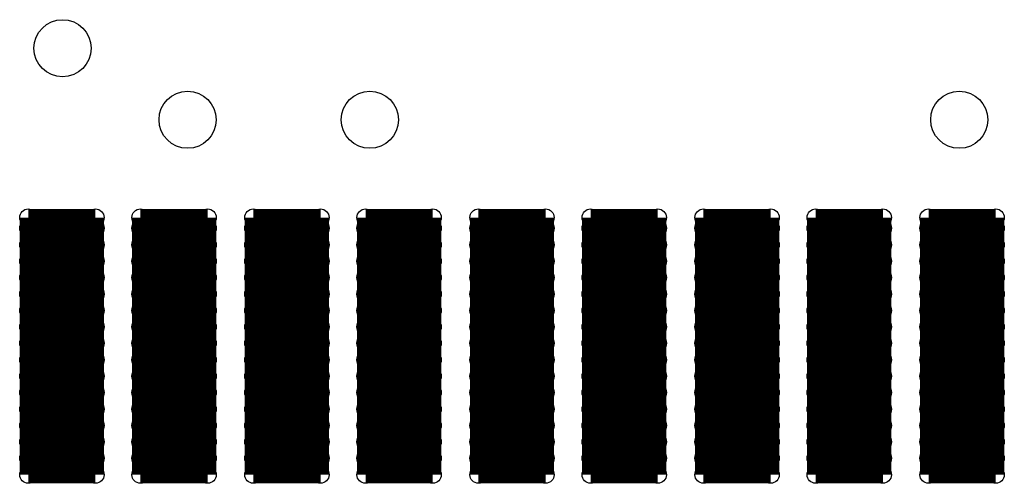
# Model space of a CAD drawing. Extents: x 0 to 23.9, y 0 to 20.7.
# Tile 64 of 127: x 8.3 to 11.8, y 12.5 to 14.1. Entities that reach past the tile are written whole.
import ezdxf

# ---------------------------------------------------------------- set-up
doc = ezdxf.new("R2010")
doc.units = 0
doc.layers.get('0').update_dxf_attribs({"linetype": 'CONTINUOUS'})
doc.layers.add('SEEEDSTUDIOXIAORP2040V1_22_GTS', color=9, linetype='CONTINUOUS')
doc.layers.add('SEEEDSTUDIOXIAORP2040V1_22_TXT', color=12, linetype='CONTINUOUS')

# ---------------------------------------------------------------- blocks, each defined once
blk = doc.blocks.new('ROUND_311')
blk.add_circle((0, 0), 0.0305)
blk = doc.blocks.new('ROUND_300')
blk.add_circle((0, 0), 0.1016)

msp = doc.modelspace()

# ---------------------------------------------------------------- linework, layer by layer
at = {"layer": 'SEEEDSTUDIOXIAORP2040V1_22_GTS', "const_width": 0.06096}
for points in [[(8.3312, 13.41882), (8.3312, 12.50442)], [(8.3312, 13.41882), (8.56996, 13.41882)], [(8.56996, 13.41882), (8.56996, 12.50442)], [(8.72998, 13.41882), (8.72998, 12.50442)], [(8.72998, 13.41882), (8.96874, 13.41882)], [(8.96874, 13.41882), (8.96874, 12.50442)], [(9.1313, 13.41882), (9.1313, 12.50442)], [(9.1313, 13.41882), (9.37006, 13.41882)], [(9.37006, 13.41882), (9.37006, 12.50442)], [(9.53008, 13.41882), (9.53008, 12.50442)], [(9.53008, 13.41882), (9.76884, 13.41882)], [(9.76884, 13.41882), (9.76884, 12.50442)], [(9.9314, 13.41882), (9.9314, 12.50442)], [(9.9314, 13.41882), (10.17016, 13.41882)], [(10.17016, 13.41882), (10.17016, 12.50442)], [(10.33018, 13.41882), (10.33018, 12.50442)], [(10.33018, 13.41882), (10.56894, 13.41882)], [(10.56894, 13.41882), (10.56894, 12.50442)], [(10.7315, 13.41882), (10.7315, 12.50442)], [(10.7315, 13.41882), (10.97026, 13.41882)], [(10.97026, 13.41882), (10.97026, 12.50442)], [(11.13028, 13.41882), (11.13028, 12.50442)], [(11.13028, 13.41882), (11.36904, 13.41882)], [(11.36904, 13.41882), (11.36904, 12.50442)], [(11.5316, 12.50442), (11.5316, 13.41882)], [(11.5316, 13.41882), (11.77036, 13.41882)], [(11.77036, 13.41882), (11.77036, 12.50442)], [(8.3312, 13.38072), (8.56996, 13.38072)], [(8.72998, 13.38072), (8.96874, 13.38072)], [(9.1313, 13.38072), (9.37006, 13.38072)], [(9.53008, 13.38072), (9.76884, 13.38072)], [(9.9314, 13.38072), (10.17016, 13.38072)], [(10.33018, 13.38072), (10.56894, 13.38072)], [(10.7315, 13.38072), (10.97026, 13.38072)], [(11.13028, 13.38072), (11.36904, 13.38072)], [(11.5316, 13.38072), (11.77036, 13.38072)], [(8.56996, 13.3223), (8.3312, 13.3223)], [(8.96874, 13.3223), (8.72998, 13.3223)], [(9.37006, 13.3223), (9.1313, 13.3223)], [(9.76884, 13.3223), (9.53008, 13.3223)], [(10.17016, 13.3223), (9.9314, 13.3223)], [(10.56894, 13.3223), (10.33018, 13.3223)], [(10.97026, 13.3223), (10.7315, 13.3223)], [(11.36904, 13.3223), (11.13028, 13.3223)], [(11.77036, 13.3223), (11.5316, 13.3223)], [(8.3312, 13.26388), (8.56996, 13.26388)], [(8.72998, 13.26388), (8.96874, 13.26388)], [(9.1313, 13.26388), (9.37006, 13.26388)], [(9.53008, 13.26388), (9.76884, 13.26388)], [(9.9314, 13.26388), (10.17016, 13.26388)], [(10.33018, 13.26388), (10.56894, 13.26388)], [(10.7315, 13.26388), (10.97026, 13.26388)], [(11.13028, 13.26388), (11.36904, 13.26388)], [(11.5316, 13.26388), (11.77036, 13.26388)], [(8.56996, 13.20546), (8.3312, 13.20546)], [(8.96874, 13.20546), (8.72998, 13.20546)], [(9.37006, 13.20546), (9.1313, 13.20546)], [(9.76884, 13.20546), (9.53008, 13.20546)], [(10.17016, 13.20546), (9.9314, 13.20546)], [(10.56894, 13.20546), (10.33018, 13.20546)], [(10.97026, 13.20546), (10.7315, 13.20546)], [(11.36904, 13.20546), (11.13028, 13.20546)], [(11.77036, 13.20546), (11.5316, 13.20546)], [(8.3312, 13.14704), (8.56996, 13.14704)], [(8.72998, 13.14704), (8.96874, 13.14704)], [(9.1313, 13.14704), (9.37006, 13.14704)], [(9.53008, 13.14704), (9.76884, 13.14704)], [(9.9314, 13.14704), (10.17016, 13.14704)], [(10.33018, 13.14704), (10.56894, 13.14704)], [(10.7315, 13.14704), (10.97026, 13.14704)], [(11.13028, 13.14704), (11.36904, 13.14704)], [(11.5316, 13.14704), (11.77036, 13.14704)], [(8.56996, 13.08862), (8.3312, 13.08862)], [(8.96874, 13.08862), (8.72998, 13.08862)], [(9.37006, 13.08862), (9.1313, 13.08862)], [(9.76884, 13.08862), (9.53008, 13.08862)], [(10.17016, 13.08862), (9.9314, 13.08862)], [(10.56894, 13.08862), (10.33018, 13.08862)], [(10.97026, 13.08862), (10.7315, 13.08862)], [(11.36904, 13.08862), (11.13028, 13.08862)], [(11.77036, 13.08862), (11.5316, 13.08862)], [(8.3312, 13.0302), (8.56996, 13.0302)], [(8.72998, 13.0302), (8.96874, 13.0302)], [(9.1313, 13.0302), (9.37006, 13.0302)], [(9.53008, 13.0302), (9.76884, 13.0302)], [(9.9314, 13.0302), (10.17016, 13.0302)], [(10.33018, 13.0302), (10.56894, 13.0302)], [(10.7315, 13.0302), (10.97026, 13.0302)], [(11.13028, 13.0302), (11.36904, 13.0302)], [(11.5316, 13.0302), (11.77036, 13.0302)], [(8.56996, 12.97178), (8.3312, 12.97178)], [(8.96874, 12.97178), (8.72998, 12.97178)], [(9.37006, 12.97178), (9.1313, 12.97178)], [(9.76884, 12.97178), (9.53008, 12.97178)], [(10.17016, 12.97178), (9.9314, 12.97178)], [(10.56894, 12.97178), (10.33018, 12.97178)], [(10.97026, 12.97178), (10.7315, 12.97178)], [(11.36904, 12.97178), (11.13028, 12.97178)], [(11.77036, 12.97178), (11.5316, 12.97178)], [(8.3312, 12.91336), (8.56996, 12.91336)], [(8.72998, 12.91336), (8.96874, 12.91336)], [(9.1313, 12.91336), (9.37006, 12.91336)], [(9.53008, 12.91336), (9.76884, 12.91336)], [(9.9314, 12.91336), (10.17016, 12.91336)], [(10.33018, 12.91336), (10.56894, 12.91336)], [(10.7315, 12.91336), (10.97026, 12.91336)], [(11.13028, 12.91336), (11.36904, 12.91336)], [(11.5316, 12.91336), (11.77036, 12.91336)], [(8.56996, 12.85494), (8.3312, 12.85494)], [(8.96874, 12.85494), (8.72998, 12.85494)], [(9.37006, 12.85494), (9.1313, 12.85494)], [(9.76884, 12.85494), (9.53008, 12.85494)], [(10.17016, 12.85494), (9.9314, 12.85494)], [(10.56894, 12.85494), (10.33018, 12.85494)], [(10.97026, 12.85494), (10.7315, 12.85494)], [(11.36904, 12.85494), (11.13028, 12.85494)], [(11.77036, 12.85494), (11.5316, 12.85494)], [(8.3312, 12.79652), (8.56996, 12.79652)], [(8.72998, 12.79652), (8.96874, 12.79652)], [(9.1313, 12.79652), (9.37006, 12.79652)], [(9.53008, 12.79652), (9.76884, 12.79652)], [(9.9314, 12.79652), (10.17016, 12.79652)], [(10.33018, 12.79652), (10.56894, 12.79652)], [(10.7315, 12.79652), (10.97026, 12.79652)], [(11.13028, 12.79652), (11.36904, 12.79652)], [(11.5316, 12.79652), (11.77036, 12.79652)], [(8.56996, 12.7381), (8.3312, 12.7381)], [(8.96874, 12.7381), (8.72998, 12.7381)], [(9.37006, 12.7381), (9.1313, 12.7381)], [(9.76884, 12.7381), (9.53008, 12.7381)], [(10.17016, 12.7381), (9.9314, 12.7381)], [(10.56894, 12.7381), (10.33018, 12.7381)], [(10.97026, 12.7381), (10.7315, 12.7381)], [(11.36904, 12.7381), (11.13028, 12.7381)], [(11.77036, 12.7381), (11.5316, 12.7381)], [(8.3312, 12.67968), (8.56996, 12.67968)], [(8.72998, 12.67968), (8.96874, 12.67968)], [(9.1313, 12.67968), (9.37006, 12.67968)], [(9.53008, 12.67968), (9.76884, 12.67968)], [(9.9314, 12.67968), (10.17016, 12.67968)], [(10.33018, 12.67968), (10.56894, 12.67968)], [(10.7315, 12.67968), (10.97026, 12.67968)], [(11.13028, 12.67968), (11.36904, 12.67968)], [(11.5316, 12.67968), (11.77036, 12.67968)], [(8.56996, 12.62126), (8.3312, 12.62126)], [(8.96874, 12.62126), (8.72998, 12.62126)], [(9.37006, 12.62126), (9.1313, 12.62126)], [(9.76884, 12.62126), (9.53008, 12.62126)], [(10.17016, 12.62126), (9.9314, 12.62126)], [(10.56894, 12.62126), (10.33018, 12.62126)], [(10.97026, 12.62126), (10.7315, 12.62126)], [(11.36904, 12.62126), (11.13028, 12.62126)], [(11.77036, 12.62126), (11.5316, 12.62126)], [(8.3312, 12.56284), (8.56996, 12.56284)], [(8.72998, 12.56284), (8.96874, 12.56284)], [(9.1313, 12.56284), (9.37006, 12.56284)], [(9.53008, 12.56284), (9.76884, 12.56284)], [(9.9314, 12.56284), (10.17016, 12.56284)], [(10.33018, 12.56284), (10.56894, 12.56284)], [(10.7315, 12.56284), (10.97026, 12.56284)], [(11.13028, 12.56284), (11.36904, 12.56284)], [(11.5316, 12.56284), (11.77036, 12.56284)], [(8.56996, 12.50442), (8.3312, 12.50442)], [(8.96874, 12.50442), (8.72998, 12.50442)], [(9.37006, 12.50442), (9.1313, 12.50442)], [(9.76884, 12.50442), (9.53008, 12.50442)], [(10.17016, 12.50442), (9.9314, 12.50442)], [(10.56894, 12.50442), (10.33018, 12.50442)], [(10.97026, 12.50442), (10.7315, 12.50442)], [(11.36904, 12.50442), (11.13028, 12.50442)], [(11.77036, 12.50442), (11.5316, 12.50442)]]:
    msp.add_lwpolyline(points, dxfattribs=at)

# ---------------------------------------------------------------- block references
at = {"layer": 'SEEEDSTUDIOXIAORP2040V1_22_GTS'}
for p in [(8.3312, 13.41882), (8.3312, 13.41882), (8.56996, 13.41882), (8.72998, 13.41882), (8.72998, 13.41882), (8.96874, 13.41882), (9.1313, 13.41882), (9.1313, 13.41882), (9.37006, 13.41882), (9.53008, 13.41882), (9.53008, 13.41882), (9.76884, 13.41882), (9.9314, 13.41882), (9.9314, 13.41882), (10.17016, 13.41882), (10.33018, 13.41882), (10.33018, 13.41882), (10.56894, 13.41882), (10.7315, 13.41882), (10.7315, 13.41882), (10.97026, 13.41882), (11.13028, 13.41882), (11.13028, 13.41882), (11.36904, 13.41882), (11.5316, 13.41882), (11.77036, 13.41882), (8.3312, 13.38072), (8.56996, 13.38072), (8.72998, 13.38072), (8.96874, 13.38072), (9.1313, 13.38072), (9.37006, 13.38072), (9.53008, 13.38072), (9.76884, 13.38072), (9.9314, 13.38072), (10.17016, 13.38072), (10.33018, 13.38072), (10.56894, 13.38072), (10.7315, 13.38072), (10.97026, 13.38072), (11.13028, 13.38072), (11.36904, 13.38072), (11.5316, 13.38072), (11.77036, 13.38072), (8.3312, 13.3223), (8.56996, 13.3223), (8.72998, 13.3223), (8.96874, 13.3223), (9.1313, 13.3223), (9.37006, 13.3223), (9.53008, 13.3223), (9.76884, 13.3223), (9.9314, 13.3223), (10.17016, 13.3223), (10.33018, 13.3223), (10.56894, 13.3223), (10.7315, 13.3223), (10.97026, 13.3223), (11.13028, 13.3223), (11.36904, 13.3223), (11.5316, 13.3223), (11.77036, 13.3223), (8.3312, 13.26388), (8.56996, 13.26388), (8.72998, 13.26388), (8.96874, 13.26388), (9.1313, 13.26388), (9.37006, 13.26388), (9.53008, 13.26388), (9.76884, 13.26388), (9.9314, 13.26388), (10.17016, 13.26388), (10.33018, 13.26388), (10.56894, 13.26388), (10.7315, 13.26388), (10.97026, 13.26388), (11.13028, 13.26388), (11.36904, 13.26388), (11.5316, 13.26388), (11.77036, 13.26388), (8.3312, 13.20546), (8.56996, 13.20546), (8.72998, 13.20546), (8.96874, 13.20546), (9.1313, 13.20546), (9.37006, 13.20546), (9.53008, 13.20546), (9.76884, 13.20546), (9.9314, 13.20546), (10.17016, 13.20546), (10.33018, 13.20546), (10.56894, 13.20546), (10.7315, 13.20546), (10.97026, 13.20546), (11.13028, 13.20546), (11.36904, 13.20546), (11.5316, 13.20546), (11.77036, 13.20546), (8.3312, 13.14704), (8.56996, 13.14704), (8.72998, 13.14704), (8.96874, 13.14704), (9.1313, 13.14704), (9.37006, 13.14704), (9.53008, 13.14704), (9.76884, 13.14704), (9.9314, 13.14704), (10.17016, 13.14704), (10.33018, 13.14704), (10.56894, 13.14704), (10.7315, 13.14704), (10.97026, 13.14704), (11.13028, 13.14704), (11.36904, 13.14704), (11.5316, 13.14704), (11.77036, 13.14704), (8.3312, 13.08862), (8.56996, 13.08862), (8.72998, 13.08862), (8.96874, 13.08862), (9.1313, 13.08862), (9.37006, 13.08862), (9.53008, 13.08862), (9.76884, 13.08862), (9.9314, 13.08862), (10.17016, 13.08862), (10.33018, 13.08862), (10.56894, 13.08862), (10.7315, 13.08862), (10.97026, 13.08862), (11.13028, 13.08862), (11.36904, 13.08862), (11.5316, 13.08862), (11.77036, 13.08862), (8.3312, 13.0302), (8.56996, 13.0302), (8.72998, 13.0302), (8.96874, 13.0302), (9.1313, 13.0302), (9.37006, 13.0302), (9.53008, 13.0302), (9.76884, 13.0302), (9.9314, 13.0302), (10.17016, 13.0302), (10.33018, 13.0302), (10.56894, 13.0302), (10.7315, 13.0302), (10.97026, 13.0302), (11.13028, 13.0302), (11.36904, 13.0302), (11.5316, 13.0302), (11.77036, 13.0302), (8.3312, 12.97178), (8.56996, 12.97178), (8.72998, 12.97178), (8.96874, 12.97178), (9.1313, 12.97178), (9.37006, 12.97178), (9.53008, 12.97178), (9.76884, 12.97178), (9.9314, 12.97178), (10.17016, 12.97178), (10.33018, 12.97178), (10.56894, 12.97178), (10.7315, 12.97178), (10.97026, 12.97178), (11.13028, 12.97178), (11.36904, 12.97178), (11.5316, 12.97178), (11.77036, 12.97178), (8.3312, 12.91336), (8.56996, 12.91336), (8.72998, 12.91336), (8.96874, 12.91336), (9.1313, 12.91336), (9.37006, 12.91336), (9.53008, 12.91336), (9.76884, 12.91336), (9.9314, 12.91336), (10.17016, 12.91336), (10.33018, 12.91336), (10.56894, 12.91336), (10.7315, 12.91336), (10.97026, 12.91336), (11.13028, 12.91336), (11.36904, 12.91336), (11.5316, 12.91336), (11.77036, 12.91336), (8.3312, 12.85494), (8.56996, 12.85494), (8.72998, 12.85494), (8.96874, 12.85494), (9.1313, 12.85494), (9.37006, 12.85494), (9.53008, 12.85494), (9.76884, 12.85494), (9.9314, 12.85494), (10.17016, 12.85494), (10.33018, 12.85494), (10.56894, 12.85494), (10.7315, 12.85494), (10.97026, 12.85494), (11.13028, 12.85494), (11.36904, 12.85494), (11.5316, 12.85494), (11.77036, 12.85494), (8.3312, 12.79652), (8.56996, 12.79652), (8.72998, 12.79652), (8.96874, 12.79652), (9.1313, 12.79652), (9.37006, 12.79652), (9.53008, 12.79652), (9.76884, 12.79652), (9.9314, 12.79652), (10.17016, 12.79652), (10.33018, 12.79652), (10.56894, 12.79652), (10.7315, 12.79652), (10.97026, 12.79652), (11.13028, 12.79652), (11.36904, 12.79652), (11.5316, 12.79652), (11.77036, 12.79652), (8.3312, 12.7381), (8.56996, 12.7381), (8.72998, 12.7381), (8.96874, 12.7381), (9.1313, 12.7381), (9.37006, 12.7381), (9.53008, 12.7381), (9.76884, 12.7381), (9.9314, 12.7381), (10.17016, 12.7381), (10.33018, 12.7381), (10.56894, 12.7381), (10.7315, 12.7381), (10.97026, 12.7381), (11.13028, 12.7381), (11.36904, 12.7381), (11.5316, 12.7381), (11.77036, 12.7381), (8.3312, 12.67968), (8.56996, 12.67968), (8.72998, 12.67968), (8.96874, 12.67968), (9.1313, 12.67968), (9.37006, 12.67968), (9.53008, 12.67968), (9.76884, 12.67968), (9.9314, 12.67968), (10.17016, 12.67968), (10.33018, 12.67968), (10.56894, 12.67968), (10.7315, 12.67968), (10.97026, 12.67968), (11.13028, 12.67968), (11.36904, 12.67968), (11.5316, 12.67968), (11.77036, 12.67968), (8.3312, 12.62126), (8.56996, 12.62126), (8.72998, 12.62126), (8.96874, 12.62126), (9.1313, 12.62126), (9.37006, 12.62126), (9.53008, 12.62126), (9.76884, 12.62126), (9.9314, 12.62126), (10.17016, 12.62126), (10.33018, 12.62126), (10.56894, 12.62126), (10.7315, 12.62126), (10.97026, 12.62126), (11.13028, 12.62126), (11.36904, 12.62126), (11.5316, 12.62126), (11.77036, 12.62126), (8.3312, 12.56284), (8.56996, 12.56284), (8.72998, 12.56284), (8.96874, 12.56284), (9.1313, 12.56284), (9.37006, 12.56284), (9.53008, 12.56284), (9.76884, 12.56284), (9.9314, 12.56284), (10.17016, 12.56284), (10.33018, 12.56284), (10.56894, 12.56284), (10.7315, 12.56284), (10.97026, 12.56284), (11.13028, 12.56284), (11.36904, 12.56284), (11.5316, 12.56284), (11.77036, 12.56284), (8.3312, 12.50442), (8.3312, 12.50442), (8.56996, 12.50442), (8.72998, 12.50442), (8.72998, 12.50442), (8.96874, 12.50442), (9.1313, 12.50442), (9.1313, 12.50442), (9.37006, 12.50442), (9.53008, 12.50442), (9.53008, 12.50442), (9.76884, 12.50442), (9.9314, 12.50442), (9.9314, 12.50442), (10.17016, 12.50442), (10.33018, 12.50442), (10.33018, 12.50442), (10.56894, 12.50442), (10.7315, 12.50442), (10.7315, 12.50442), (10.97026, 12.50442), (11.13028, 12.50442), (11.13028, 12.50442), (11.36904, 12.50442), (11.5316, 12.50442), (11.5316, 12.50442), (11.77036, 12.50442)]:
    msp.add_blockref('ROUND_311', p, dxfattribs=at)
at = {"layer": 'SEEEDSTUDIOXIAORP2040V1_22_TXT'}
for p in [(8.45312, 14.0208), (8.89762, 13.7668), (9.54532, 13.7668), (11.64082, 13.7668)]:
    msp.add_blockref('ROUND_300', p, dxfattribs=at)

doc.saveas('drawing.dxf')
